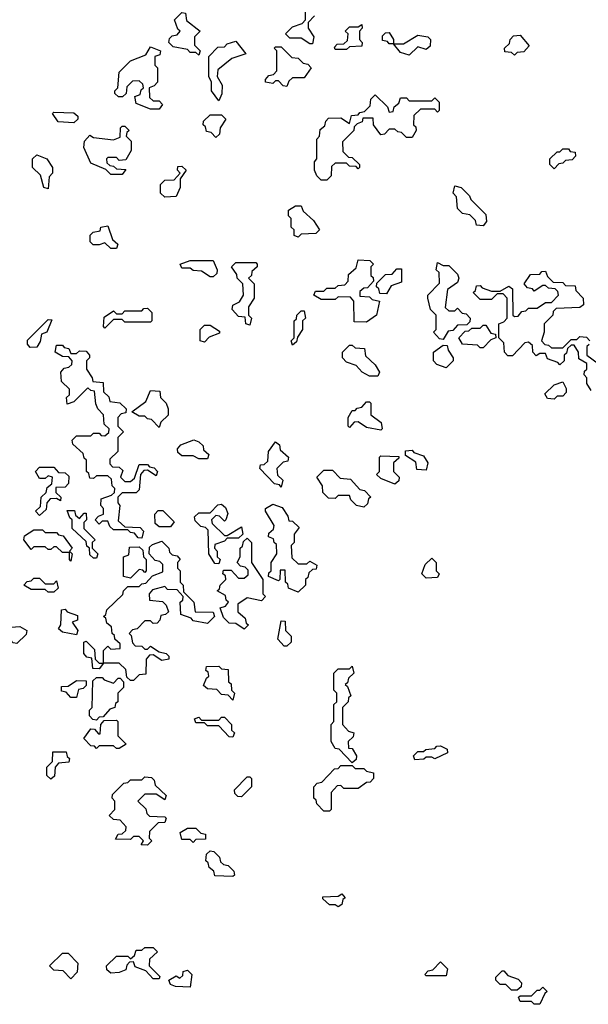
# Model space of a CAD drawing. Extents: x 2494118 to 2687960, y 757339 to 915227.
# Tile 172 of 256: x 2657565 to 2659565, y 783130 to 786595. Entities that reach past the tile are written whole.
import ezdxf

# ---------------------------------------------------------------- set-up
doc = ezdxf.new("R2010")
doc.units = 0

msp = doc.modelspace()

# ---------------------------------------------------------------- linework, layer by layer
at = {"layer": '0CON20XD'}
for points in [[(2658595, 786510), (2658585, 786510), (2658555, 786530), (2658515, 786530), (2658500, 786545), (2658525, 786570), (2658558.3, 786581.7), (2658570, 786595), (2658570, 786675)], [(2658195, 786470), (2658185, 786480), (2658165, 786480), (2658155, 786490), (2658105, 786500), (2658090, 786515), (2658091.7, 786528.3), (2658101.7, 786538.3), (2658118.3, 786541.7), (2658130, 786555), (2658121.7, 786561.7), (2658110, 786595), (2658135, 786620), (2658148.3, 786618.3), (2658151.7, 786591.7), (2658200, 786555), (2658180, 786535), (2658180, 786505), (2658200, 786485), (2658195, 786470)], [(2658601.7, 786608.3), (2658580, 786585), (2658580, 786565), (2658600, 786535), (2658595, 786510)], [(2658715, 786490), (2658675, 786490), (2658671.7, 786498.3), (2658681.7, 786508.3), (2658705, 786510), (2658718.3, 786521.7), (2658720, 786545), (2658710, 786555), (2658725, 786570), (2658755, 786570), (2658768.3, 786578.3), (2658770, 786565), (2658760, 786555), (2658760, 786525), (2658770, 786515), (2658768.3, 786501.7), (2658725, 786500), (2658715, 786490)], [(2658935, 786470), (2658905, 786480), (2658880, 786510), (2658865, 786510), (2658858.3, 786518.3), (2658841.7, 786521.7), (2658841.7, 786538.3), (2658851.7, 786548.3), (2658865, 786550), (2658880, 786525), (2658880, 786510), (2658915, 786510), (2658965, 786540), (2659000, 786535), (2659010, 786525), (2659008.3, 786501.7), (2658995, 786490), (2658965, 786500), (2658935, 786470)], [(2659305, 786470), (2659295, 786480), (2659271.7, 786481.7), (2659270, 786495), (2659288.3, 786511.7), (2659290, 786525), (2659301.7, 786538.3), (2659325, 786540), (2659357, 786503), (2659338.3, 786481.7), (2659315, 786480), (2659305, 786470)], [(2658055, 786280), (2658025, 786280), (2657975, 786300), (2657970, 786325), (2657988.3, 786331.7), (2657991.7, 786348.3), (2658000, 786355), (2657998.3, 786368.3), (2657985, 786380), (2657961.7, 786378.3), (2657941.7, 786358.3), (2657940, 786335), (2657927, 786323), (2657913, 786323), (2657900, 786335), (2657900, 786345), (2657910, 786355), (2657915, 786410), (2657955, 786450), (2658008.3, 786471.7), (2658025, 786500), (2658060, 786485), (2658058.3, 786471.7), (2658040, 786465), (2658040, 786435), (2658050, 786425), (2658050, 786375), (2658038.3, 786361.7), (2658020, 786355), (2658021.7, 786321.7), (2658035, 786310), (2658055, 786310), (2658067, 786297), (2658055, 786280)], [(2658265, 786310), (2658240, 786345), (2658240, 786375), (2658230, 786395), (2658230, 786465), (2658261.7, 786498.3), (2658285, 786500), (2658295, 786510), (2658325, 786520), (2658360, 786475), (2658311.7, 786458.3), (2658261.7, 786418.3), (2658260, 786395), (2658277.5, 786365), (2658276.4, 786333.6), (2658265, 786310)], [(2658505, 786360), (2658491.7, 786361.7), (2658475, 786380), (2658465, 786380), (2658455, 786370), (2658430, 786375), (2658430, 786385), (2658441.7, 786398.3), (2658458.3, 786401.7), (2658470, 786415), (2658470, 786485), (2658460, 786495), (2658465, 786500), (2658485, 786500), (2658521.7, 786461.7), (2658545, 786460), (2658561.7, 786441.7), (2658578.3, 786438.3), (2658590, 786425), (2658565, 786390), (2658525, 786390), (2658511.7, 786378.3), (2658505, 786360)], [(2658645, 786030), (2658625, 786030), (2658610, 786045), (2658602.5, 786065), (2658602.5, 786095), (2658610, 786105), (2658610, 786175), (2658620, 786185), (2658621.7, 786208.3), (2658638.3, 786221.7), (2658641.7, 786238.3), (2658651.7, 786248.3), (2658695, 786250), (2658725, 786230), (2658731.7, 786258.3), (2658755, 786260), (2658761.7, 786268.3), (2658778.3, 786271.7), (2658798.3, 786291.7), (2658800, 786315), (2658815, 786330), (2658858.3, 786288.3), (2658865, 786270), (2658878.3, 786271.7), (2658881.7, 786288.3), (2658898.3, 786301.7), (2658905, 786320), (2658925, 786320), (2658935, 786310), (2659015, 786310), (2659025, 786320), (2659040, 786305), (2659040, 786275), (2659035, 786270), (2659025, 786280), (2658975, 786280), (2658951.7, 786258.3), (2658950, 786225), (2658958.3, 786218.3), (2658960, 786205), (2658945, 786180), (2658925, 786180), (2658908.3, 786198.3), (2658895, 786200), (2658885, 786210), (2658865, 786210), (2658848.3, 786191.7), (2658835, 786190), (2658810, 786225), (2658808.3, 786248.3), (2658771.7, 786248.3), (2658770, 786235), (2658751.7, 786228.3), (2658741.7, 786218.3), (2658740, 786205), (2658700, 786165), (2658701.7, 786131.7), (2658721.7, 786111.7), (2658735, 786110), (2658760, 786085), (2658760, 786075), (2658755, 786070), (2658748.3, 786078.3), (2658725, 786080), (2658715, 786090), (2658675, 786090), (2658661.7, 786078.3), (2658660, 786045), (2658645, 786030)], [(2657755, 786232.5), (2657700, 786235), (2657680, 786265), (2657685, 786270), (2657755, 786267.5), (2657770, 786255), (2657770, 786245), (2657755, 786232.5)], [(2658255, 786180), (2658238.3, 786198.3), (2658221.7, 786201.7), (2658218.3, 786218.3), (2658210, 786225), (2658211.7, 786238.3), (2658235, 786260), (2658275, 786260), (2658290, 786245), (2658270, 786215), (2658268.3, 786191.7), (2658255, 786180)], [(2657925, 786050), (2657885, 786050), (2657868.3, 786068.3), (2657815, 786090), (2657790, 786145), (2657793, 786167), (2657811.7, 786188.3), (2657825, 786180), (2657895, 786172.5), (2657918.3, 786181.7), (2657920, 786215), (2657925, 786220), (2657935, 786220), (2657950, 786205), (2657941.7, 786198.3), (2657940, 786185), (2657957, 786167), (2657957.5, 786135), (2657938.3, 786101.7), (2657915, 786100), (2657905, 786110), (2657875, 786110), (2657870, 786105), (2657871.7, 786091.7), (2657881.7, 786081.7), (2657895, 786080), (2657905, 786070), (2657938.3, 786068.3), (2657925, 786050)], [(2659445, 786070), (2659430, 786085), (2659430, 786105), (2659455, 786130), (2659465, 786130), (2659475, 786140), (2659495, 786140), (2659501.7, 786131.7), (2659518.3, 786128.3), (2659520, 786115), (2659508.3, 786101.7), (2659485, 786100), (2659475, 786090), (2659461.7, 786088.3), (2659445, 786070)], [(2657665, 786000), (2657650, 786005), (2657638.3, 786048.3), (2657610, 786075), (2657610, 786105), (2657625, 786120), (2657660, 786105), (2657680, 786075), (2657680, 786055), (2657668.3, 786041.7), (2657665, 786000)], [(2658075, 785970), (2658060, 785985), (2658060, 786015), (2658075, 786030), (2658108.3, 786031.7), (2658130, 786055), (2658120, 786065), (2658121.7, 786078.3), (2658135, 786080), (2658150, 786065), (2658130, 786035), (2658130, 786005), (2658115, 785972.5), (2658075, 785970)], [(2659195, 785870), (2659171.7, 785871.7), (2659168.3, 785888.3), (2659148.3, 785908.3), (2659123, 785913), (2659105, 785930), (2659101.7, 785971.7), (2659090, 785985), (2659095, 786010), (2659117.5, 786005), (2659147.5, 785975), (2659151.7, 785961.7), (2659205, 785910), (2659207.5, 785885), (2659195, 785870)], [(2658545, 785830), (2658530, 785835), (2658530, 785855), (2658520, 785865), (2658520, 785895), (2658510, 785905), (2658510, 785925), (2658535, 785940), (2658555, 785940), (2658561.7, 785921.7), (2658598.3, 785888.3), (2658620, 785855), (2658607, 785843), (2658555, 785840), (2658545, 785830)], [(2657905, 785790), (2657885, 785790), (2657865, 785810), (2657845, 785802.5), (2657823, 785803), (2657813, 785813), (2657813, 785837), (2657823, 785847), (2657848.3, 785851.7), (2657850, 785865), (2657875, 785870), (2657891.7, 785821.7), (2657910, 785805), (2657905, 785790)], [(2658245, 785690), (2658235, 785690), (2658205, 785710), (2658175, 785712.5), (2658165, 785720), (2658135, 785720), (2658130, 785735), (2658165, 785747.5), (2658245, 785747.5), (2658260, 785715), (2658258.3, 785701.7), (2658245, 785690)], [(2658375, 785520), (2658360, 785525), (2658358.3, 785548.3), (2658335, 785550), (2658312.5, 785575), (2658315, 785590), (2658338.3, 785601.7), (2658352.5, 785625), (2658350, 785665), (2658330, 785685), (2658328.3, 785698.3), (2658310, 785725), (2658325, 785740), (2658395, 785740), (2658400, 785735), (2658400, 785725), (2658381.7, 785708.3), (2658380, 785695), (2658370, 785685), (2658390, 785665), (2658390, 785615), (2658370, 785585), (2658370, 785555), (2658380, 785545), (2658375, 785520)], [(2658785, 785530), (2658741.7, 785531.7), (2658740, 785605), (2658728.3, 785618.3), (2658685, 785620), (2658675, 785610), (2658625, 785610), (2658600, 785625), (2658605, 785640), (2658635, 785640), (2658645, 785650), (2658675, 785650), (2658685, 785660), (2658708.3, 785661.7), (2658720, 785675), (2658721.7, 785698.3), (2658748.3, 785721.7), (2658755, 785750), (2658797, 785747), (2658810, 785735), (2658800, 785725), (2658800, 785695), (2658808.3, 785688.3), (2658810, 785675), (2658788.3, 785651.7), (2658775, 785650), (2658761.7, 785638.3), (2658761.7, 785621.7), (2658795, 785620), (2658805, 785610), (2658830, 785605), (2658820, 785555), (2658785, 785530)], [(2659055, 785470), (2659041.7, 785471.7), (2659020, 785495), (2659030, 785505), (2659030, 785555), (2659010, 785575), (2659000, 785615), (2659000, 785625), (2659041.7, 785668.3), (2659040, 785705), (2659030, 785715), (2659035, 785740), (2659055, 785730), (2659075, 785730), (2659105, 785700), (2659110, 785685), (2659105, 785670), (2659070, 785645), (2659061.7, 785581.7), (2659075, 785570), (2659095, 785570), (2659105, 785580), (2659121.7, 785561.7), (2659135, 785560), (2659150, 785545), (2659148.3, 785531.7), (2659138.3, 785521.7), (2659105, 785520), (2659088.3, 785501.7), (2659071.7, 785498.3), (2659055, 785470)], [(2658855, 785630), (2658831.7, 785631.7), (2658828.3, 785648.3), (2658820, 785655), (2658821.7, 785668.3), (2658851.7, 785698.3), (2658875, 785700), (2658891.7, 785718.3), (2658908.3, 785718.3), (2658908.3, 785671.7), (2658871.7, 785658.3), (2658855, 785630)], [(2659575, 785290), (2659560, 785315), (2659560, 785335), (2659550, 785345), (2659551.7, 785358.3), (2659560, 785365), (2659560, 785385), (2659531.7, 785401.7), (2659530, 785425), (2659515, 785450), (2659505, 785450), (2659491.7, 785438.3), (2659488.3, 785421.7), (2659480, 785415), (2659480, 785395), (2659465, 785380), (2659458.3, 785388.3), (2659421.7, 785401.7), (2659415, 785420), (2659395, 785420), (2659381.7, 785411.7), (2659370, 785425), (2659368.3, 785448.3), (2659355, 785460), (2659341.7, 785458.3), (2659298.3, 785411.7), (2659281.7, 785411.7), (2659270, 785425), (2659268.3, 785458.3), (2659250, 785475), (2659250, 785525), (2659268.3, 785531.7), (2659280, 785545), (2659280, 785615), (2659265, 785630), (2659245, 785630), (2659225, 785610), (2659185, 785610), (2659160, 785635), (2659168.3, 785641.7), (2659171.7, 785658.3), (2659185, 785660), (2659191.7, 785651.7), (2659225, 785640), (2659255, 785640), (2659285, 785657.5), (2659298.3, 785648.3), (2659300, 785555), (2659305, 785550), (2659318.3, 785551.7), (2659331.7, 785568.3), (2659345, 785570), (2659355, 785580), (2659385, 785580), (2659415, 785600), (2659435, 785600), (2659460, 785625), (2659458.3, 785638.3), (2659448.3, 785648.3), (2659425, 785650), (2659415, 785660), (2659405, 785660), (2659375, 785640), (2659368.3, 785648.3), (2659351.7, 785651.7), (2659340, 785665), (2659361.7, 785698.3), (2659395, 785700), (2659401.7, 785708.3), (2659415, 785710), (2659421.7, 785691.7), (2659441.7, 785671.7), (2659475, 785670), (2659485, 785660), (2659518.3, 785658.3), (2659521.7, 785641.7), (2659547.5, 785615), (2659548.3, 785591.7), (2659535, 785582.5), (2659451.7, 785578.3), (2659441.7, 785568.3), (2659440, 785555), (2659410, 785525), (2659410, 785495), (2659400, 785465), (2659411.7, 785451.7), (2659425, 785450), (2659435, 785440), (2659475, 785440), (2659505, 785470), (2659525, 785470), (2659535, 785480), (2659558.3, 785478.3), (2659570, 785465)], [(2657865, 785510), (2657860, 785515), (2657861.7, 785548.3), (2657895, 785570), (2657905, 785560), (2657925, 785560), (2657935, 785570), (2657995, 785570), (2658001.7, 785578.3), (2658015, 785580), (2658030, 785565), (2658030, 785535), (2658025, 785530), (2657935, 785530), (2657925, 785540), (2657895, 785540), (2657865, 785510)], [(2658525, 785450), (2658520, 785465), (2658530, 785475), (2658530, 785535), (2658538.3, 785541.7), (2658540, 785555), (2658555, 785570), (2658565, 785570), (2658570, 785545), (2658560, 785535), (2658560, 785505), (2658541.7, 785478.3), (2658538.3, 785461.7), (2658525, 785450)], [(2657601.7, 785441.7), (2657593, 785453), (2657593, 785467), (2657665, 785540), (2657678.3, 785538.3), (2657660, 785495), (2657641.7, 785488.3), (2657637, 785463), (2657625, 785442.5), (2657601.7, 785441.7)], [(2658215, 785460), (2658200, 785465), (2658200, 785505), (2658215, 785520), (2658235, 785520), (2658268.3, 785498.3), (2658268.3, 785491.7), (2658231.7, 785478.3), (2658215, 785460)], [(2659195, 785440), (2659185, 785440), (2659175, 785450), (2659123, 785453), (2659110, 785475), (2659131.7, 785498.3), (2659145, 785500), (2659155, 785510), (2659185, 785510), (2659195, 785520), (2659205, 785520), (2659221.7, 785491.7), (2659238.3, 785488.3), (2659240, 785475), (2659221.7, 785468.3), (2659195, 785440)], [(2657995, 784770), (2657981.7, 784771.7), (2657968.3, 784788.3), (2657955, 784790), (2657945, 784800), (2657895, 784800), (2657881.7, 784811.7), (2657875, 784830), (2657855, 784830), (2657845, 784820), (2657830, 784835), (2657841.7, 784848.3), (2657860, 784855), (2657860, 784875), (2657850, 784885), (2657851.7, 784908.3), (2657888.3, 784921.7), (2657898.3, 784931.7), (2657900, 784945), (2657890, 784955), (2657888.3, 784978.3), (2657875, 784990), (2657835, 784990), (2657825, 784980), (2657811.7, 784981.7), (2657808.3, 784998.3), (2657800, 785005), (2657800, 785045), (2657791.7, 785051.7), (2657788.3, 785068.3), (2657751.7, 785101.7), (2657750, 785115), (2657765, 785130), (2657815, 785130), (2657825, 785140), (2657845, 785140), (2657851.7, 785131.7), (2657865, 785130), (2657878.3, 785141.7), (2657880, 785155), (2657861.7, 785171.7), (2657860, 785205), (2657840, 785225), (2657833, 785243), (2657828.3, 785288.3), (2657815, 785290), (2657805, 785300), (2657755, 785250), (2657731.7, 785241.7), (2657730, 785265), (2657740, 785275), (2657740, 785295), (2657711.7, 785321.7), (2657710, 785355), (2657721.7, 785368.3), (2657738.3, 785371.7), (2657748.3, 785381.7), (2657750, 785395), (2657738.3, 785408.3), (2657715, 785410), (2657690, 785425), (2657695, 785450), (2657715, 785450), (2657721.7, 785441.7), (2657738.3, 785438.3), (2657745, 785420), (2657765, 785420), (2657775, 785430), (2657798.3, 785428.3), (2657810, 785415), (2657810, 785405), (2657800, 785395), (2657800, 785365), (2657820, 785335), (2657821.7, 785321.7), (2657858.3, 785318.3), (2657860, 785285), (2657878.3, 785268.3), (2657881.7, 785251.7), (2657917, 785247), (2657940, 785225), (2657938.3, 785211.7), (2657921.7, 785208.3), (2657910, 785195), (2657910, 785165), (2657930, 785145), (2657910, 785125), (2657910, 785075), (2657881.7, 785048.3), (2657881.7, 785031.7), (2657891.7, 785021.7), (2657915, 785020), (2657928.3, 785008.3), (2657920, 784985), (2657935, 784970), (2657955, 784970), (2657968.3, 784981.7), (2657985, 785030), (2658015, 785030), (2658021.7, 785021.7), (2658038.3, 785018.3), (2658050, 785005), (2658045, 784990), (2658015, 785010), (2658001.7, 785008.3), (2657990, 784995), (2657985, 784940), (2657975, 784930), (2657925, 784930), (2657910, 784915), (2657910, 784895), (2657917.5, 784885), (2657911.7, 784831.7), (2657935, 784810), (2657988.3, 784808.3), (2658000, 784795), (2657995, 784770)], [(2658825, 785340), (2658795, 785340), (2658770, 785355), (2658748.3, 785378.3), (2658715, 785390), (2658700, 785405), (2658700, 785425), (2658725, 785450), (2658735, 785450), (2658745, 785440), (2658778.3, 785438.3), (2658781.7, 785411.7), (2658815, 785380), (2658830, 785355), (2658825, 785340)], [(2659065, 785370), (2659031.7, 785381.7), (2659020, 785395), (2659020, 785425), (2659055, 785450), (2659068.3, 785448.3), (2659071.7, 785431.7), (2659090, 785405), (2659090, 785395), (2659065, 785370)], [(2659568.3, 785451.7), (2659560, 785445), (2659560, 785415), (2659600, 785385)], [(2659445, 785260), (2659421.7, 785261.7), (2659411.7, 785278.3), (2659445, 785310), (2659475, 785320), (2659487, 785297), (2659487, 785283), (2659475, 785270), (2659455, 785270), (2659445, 785260)], [(2658055, 785160), (2658028.3, 785188.3), (2658015, 785190), (2658005, 785200), (2657985, 785200), (2657960, 785215), (2658008.3, 785251.7), (2658025, 785290), (2658058.3, 785288.3), (2658060, 785265), (2658080, 785245), (2658087.5, 785225), (2658087, 785203), (2658061.7, 785178.3), (2658055, 785160)], [(2658835, 785150), (2658785, 785160), (2658755, 785180), (2658741.7, 785178.3), (2658725, 785160), (2658720, 785165), (2658720, 785195), (2658735, 785220), (2658745, 785220), (2658751.7, 785228.3), (2658768.3, 785231.7), (2658785, 785250), (2658795, 785250), (2658800, 785245), (2658800, 785205), (2658837, 785177), (2658840, 785155), (2658835, 785150)], [(2658225, 785050), (2658195, 785050), (2658175, 785060), (2658135, 785060), (2658121.7, 785071.7), (2658120, 785085), (2658131.7, 785098.3), (2658177, 785117), (2658195, 785110), (2658210, 785095), (2658211.7, 785081.7), (2658230, 785065), (2658225, 785050)], [(2658485, 784950), (2658478.3, 784958.3), (2658461.7, 784961.7), (2658410, 785015), (2658411.7, 785028.3), (2658425, 785030), (2658438.3, 785041.7), (2658440, 785075), (2658465, 785110), (2658478.3, 785098.3), (2658481.7, 785081.7), (2658510, 785055), (2658508.3, 785041.7), (2658491.7, 785038.3), (2658470, 785015), (2658471.7, 784991.7), (2658490, 784975), (2658485, 784950)], [(2658995, 785010), (2658961.7, 785011.7), (2658958.3, 785038.3), (2658921.7, 785061.7), (2658921.7, 785078.3), (2658945, 785080), (2658951.7, 785071.7), (2658985, 785060), (2659000, 785035), (2658995, 785010)], [(2658885, 784960), (2658835, 784980), (2658820, 784995), (2658830, 785005), (2658830, 785055), (2658835, 785060), (2658898.3, 785058.3), (2658898.3, 785051.7), (2658880, 785035), (2658880, 785005), (2658900, 784985), (2658898.3, 784971.7), (2658885, 784960)], [(2657635, 784850), (2657620, 784865), (2657638.3, 784881.7), (2657640, 784915), (2657658.3, 784931.7), (2657661.7, 784948.3), (2657678.3, 784961.7), (2657680, 784985), (2657665, 784990), (2657655, 784980), (2657635, 784980), (2657620, 785005), (2657635, 785020), (2657685, 785020), (2657701.7, 785001.7), (2657725, 785000), (2657738.3, 784988.3), (2657737, 784963), (2657725, 784950), (2657691.7, 784948.3), (2657691.7, 784931.7), (2657710, 784915), (2657708.3, 784901.7), (2657695, 784910), (2657671.7, 784908.3), (2657660, 784895), (2657658.3, 784871.7), (2657635, 784850)], [(2658775, 784880), (2658750, 784885), (2658730, 784905), (2658725, 784920), (2658685, 784920), (2658675, 784910), (2658651.7, 784911.7), (2658631.7, 784931.7), (2658630, 784955), (2658610, 784985), (2658635, 785010), (2658665, 785010), (2658691.7, 784981.7), (2658728.3, 784978.3), (2658761.7, 784941.7), (2658778.3, 784938.3), (2658800, 784915), (2658791.7, 784908.3), (2658788.3, 784891.7), (2658775, 784880)], [(2657835, 784700), (2657825, 784700), (2657811.7, 784711.7), (2657810, 784735), (2657801.7, 784741.7), (2657798.3, 784758.3), (2657750, 784805), (2657750, 784835), (2657741.7, 784841.7), (2657731.7, 784868.3), (2657758.3, 784868.3), (2657761.7, 784851.7), (2657775, 784840), (2657791.7, 784858.3), (2657798.3, 784858.3), (2657800, 784835), (2657790, 784825), (2657790, 784805), (2657830, 784765), (2657820, 784755), (2657820, 784735), (2657840, 784715), (2657835, 784700)], [(2658095, 784810), (2658055, 784810), (2658041.7, 784821.7), (2658040, 784855), (2658051.7, 784868.3), (2658068.3, 784868.3), (2658108.3, 784828.3), (2658095, 784810)], [(2658265, 784680), (2658251.7, 784681.7), (2658230, 784715), (2658228.3, 784798.3), (2658218.3, 784808.3), (2658201.7, 784811.7), (2658181.7, 784831.7), (2658180, 784845), (2658195, 784860), (2658235, 784860), (2658261.7, 784888.3), (2658275, 784890), (2658288.3, 784878.3), (2658297, 784857), (2658290, 784835), (2658285, 784830), (2658268.3, 784848.3), (2658255, 784850), (2658240, 784835), (2658241.7, 784821.7), (2658285, 784780), (2658295, 784780), (2658345, 784810), (2658350, 784785), (2658335, 784770), (2658295, 784770), (2658285, 784760), (2658251.7, 784748.3), (2658250, 784735), (2658260, 784725), (2658260, 784705), (2658270, 784695), (2658265, 784680)], [(2658545, 784580), (2658510, 784595), (2658508.3, 784608.3), (2658500, 784615), (2658498.3, 784658.3), (2658481.7, 784658.3), (2658480, 784625), (2658475, 784620), (2658440, 784635), (2658441.7, 784648.3), (2658450, 784655), (2658450, 784685), (2658470, 784715), (2658468.3, 784748.3), (2658460, 784755), (2658458.3, 784768.3), (2658440, 784775), (2658441.7, 784788.3), (2658458.3, 784801.7), (2658460, 784815), (2658430, 784865), (2658430, 784875), (2658455, 784890), (2658488.3, 784878.3), (2658508.3, 784848.3), (2658511.7, 784831.7), (2658525, 784830), (2658547.5, 784807.5), (2658530, 784785), (2658530, 784755), (2658520, 784745), (2658521.7, 784701.7), (2658545, 784680), (2658575, 784680), (2658585, 784690), (2658610, 784675), (2658608.3, 784661.7), (2658595, 784660), (2658581.7, 784648.3), (2658578.3, 784631.7), (2658570, 784625), (2658570, 784605), (2658545, 784580)], [(2657745, 784690), (2657740, 784695), (2657740, 784720), (2657715, 784720), (2657695, 784740), (2657685, 784740), (2657675, 784730), (2657665, 784730), (2657655, 784740), (2657615, 784740), (2657605, 784730), (2657580, 784765), (2657581.7, 784778.3), (2657615, 784800), (2657645, 784800), (2657655, 784790), (2657695, 784790), (2657701.7, 784781.7), (2657718.3, 784778.3), (2657750, 784735), (2657740, 784725), (2657750, 784715), (2657745, 784690)], [(2657965, 784270), (2657955, 784270), (2657941.7, 784281.7), (2657938.3, 784308.3), (2657915, 784330), (2657860, 784330), (2657845, 784310), (2657821.7, 784311.7), (2657818.3, 784348.3), (2657801.7, 784351.7), (2657790, 784365), (2657790, 784405), (2657798.3, 784408.3), (2657828.3, 784378.3), (2657830, 784345), (2657845, 784330), (2657860, 784330), (2657860, 784375), (2657875, 784390), (2657885, 784380), (2657918.3, 784381.7), (2657918.3, 784398.3), (2657900, 784415), (2657898.3, 784428.3), (2657890, 784435), (2657888.3, 784458.3), (2657871.7, 784471.7), (2657868.3, 784488.3), (2657860, 784495), (2657868.3, 784501.7), (2657871.7, 784518.3), (2657928.3, 784571.7), (2657930, 784585), (2657945, 784600), (2657985, 784600), (2657995, 784610), (2658008.3, 784611.7), (2658031.7, 784638.3), (2658068.3, 784651.7), (2658068.3, 784678.3), (2658058.3, 784688.3), (2658041.7, 784691.7), (2658020, 784715), (2658021.7, 784738.3), (2658031.7, 784748.3), (2658065, 784760), (2658090, 784735), (2658091.7, 784721.7), (2658101.7, 784711.7), (2658118.3, 784708.3), (2658130, 784695), (2658120, 784685), (2658120, 784665), (2658130, 784655), (2658130, 784615), (2658140, 784605), (2658141.7, 784581.7), (2658177.5, 784545), (2658181.7, 784511.7), (2658245, 784510), (2658250, 784495), (2658225, 784470), (2658175, 784480), (2658168.3, 784488.3), (2658131.7, 784501.7), (2658130, 784545), (2658138.3, 784551.7), (2658140, 784565), (2658118.3, 784588.3), (2658085, 784590), (2658075, 784600), (2658031.7, 784588.3), (2658020, 784575), (2658021.7, 784551.7), (2658067, 784547), (2658080, 784535), (2658088.3, 784511.7), (2658078.3, 784501.7), (2658061.7, 784498.3), (2658058.3, 784481.7), (2658048.3, 784471.7), (2658035, 784470), (2658025, 784480), (2658005, 784480), (2657978.3, 784451.7), (2657961.7, 784448.3), (2657950, 784435), (2657957.5, 784427.5), (2657961.7, 784401.7), (2657971.7, 784391.7), (2657995, 784390), (2658005, 784380), (2658015, 784380), (2658025, 784390), (2658055, 784370), (2658080, 784365), (2658090, 784355), (2658090, 784345), (2658065, 784340), (2658035, 784360), (2658021.7, 784358.3), (2658010, 784345), (2658008.3, 784291.7), (2657985, 784290), (2657965, 784270)], [(2658355, 784450), (2658325, 784470), (2658301.7, 784471.7), (2658281.7, 784491.7), (2658270, 784525), (2658288.3, 784531.7), (2658300, 784545), (2658291.7, 784551.7), (2658288.3, 784568.3), (2658260, 784585), (2658268.3, 784591.7), (2658270, 784605), (2658290, 784625), (2658288.3, 784638.3), (2658280, 784645), (2658281.7, 784658.3), (2658308.3, 784658.3), (2658335, 784630), (2658355, 784630), (2658368.3, 784641.7), (2658368.3, 784658.3), (2658358.3, 784668.3), (2658341.7, 784671.7), (2658330, 784685), (2658340, 784705), (2658340, 784735), (2658348.3, 784741.7), (2658351.7, 784758.3), (2658365, 784770), (2658380, 784755), (2658380, 784685), (2658420, 784625), (2658420, 784575), (2658430, 784565), (2658415, 784550), (2658365, 784560), (2658331.7, 784538.3), (2658331.7, 784511.7), (2658358.3, 784488.3), (2658361.7, 784471.7), (2658370, 784465), (2658355, 784450)], [(2657955, 784630), (2657930, 784635), (2657930, 784705), (2657948.3, 784711.7), (2657951.7, 784738.3), (2657985, 784740), (2657998.3, 784728.3), (2658000, 784705), (2658010, 784695), (2658010, 784655), (2658005, 784650), (2657998.3, 784658.3), (2657985, 784660), (2657955, 784630)], [(2658995, 784630), (2658980, 784645), (2658991.7, 784678.3), (2659015, 784700), (2659030, 784685), (2659030, 784655), (2659040, 784645), (2659035, 784632.5), (2658995, 784630)], [(2657685, 784580), (2657665, 784580), (2657655, 784590), (2657605, 784590), (2657580, 784605), (2657591.7, 784618.3), (2657605, 784620), (2657615, 784630), (2657635, 784630), (2657655, 784610), (2657685, 784610), (2657695, 784620), (2657700, 784595), (2657685, 784580)], [(2657765, 784430), (2657715, 784440), (2657701.7, 784451.7), (2657710, 784465), (2657711.7, 784518.3), (2657725, 784520), (2657731.7, 784511.7), (2657768.3, 784498.3), (2657768.3, 784481.7), (2657750, 784475), (2657770, 784445), (2657765, 784430)], [(2658505, 784390), (2658495, 784390), (2658472.5, 784415), (2658485, 784480), (2658498.3, 784478.3), (2658500, 784445), (2658520, 784425), (2658520, 784405), (2658505, 784390)], [(2657555, 784400), (2657541.7, 784401.7), (2657523, 784423), (2657520, 784445), (2657535, 784457.5), (2657565, 784460), (2657590, 784445), (2657588.3, 784431.7), (2657555, 784400)], [(2658315, 784200), (2658298.3, 784218.3), (2658275, 784220), (2658258.3, 784238.3), (2658225, 784240), (2658211.7, 784251.7), (2658221.7, 784278.3), (2658230, 784285), (2658228.3, 784298.3), (2658220, 784305), (2658221.7, 784318.3), (2658265, 784320), (2658275, 784310), (2658298.3, 784308.3), (2658300, 784265), (2658308.3, 784258.3), (2658310, 784235), (2658320, 784225), (2658315, 784200)], [(2658735, 783980), (2658688.3, 784028.3), (2658675, 784030), (2658660, 784055), (2658660, 784115), (2658670, 784125), (2658670, 784185), (2658680, 784195), (2658680, 784225), (2658670, 784235), (2658670, 784295), (2658685, 784310), (2658725, 784310), (2658735, 784320), (2658740, 784295), (2658721.7, 784278.3), (2658718.3, 784261.7), (2658710, 784255), (2658718.3, 784248.3), (2658730, 784215), (2658721.7, 784208.3), (2658720, 784195), (2658700, 784175), (2658700, 784115), (2658721.7, 784091.7), (2658740, 784085), (2658738.3, 784071.7), (2658720, 784055), (2658721.7, 784031.7), (2658735, 784030), (2658750, 784005), (2658748.3, 783991.7), (2658735, 783980)], [(2657765, 784210), (2657745, 784210), (2657728.3, 784228.3), (2657711.7, 784231.7), (2657711.7, 784248.3), (2657735, 784250), (2657765, 784270), (2657798.3, 784268.3), (2657798.3, 784251.7), (2657788.3, 784241.7), (2657771.7, 784238.3), (2657765, 784210)], [(2657835, 784130), (2657821.7, 784131.7), (2657810, 784145), (2657810, 784165), (2657820, 784175), (2657821.7, 784268.3), (2657835, 784280), (2657855, 784280), (2657861.7, 784271.7), (2657895, 784260), (2657911.7, 784278.3), (2657918.3, 784278.3), (2657930, 784265), (2657930, 784245), (2657910, 784225), (2657910, 784195), (2657901.7, 784188.3), (2657900, 784175), (2657881.7, 784168.3), (2657858.3, 784141.7), (2657845, 784140), (2657835, 784130)], [(2657915, 784030), (2657905, 784030), (2657895, 784040), (2657845, 784040), (2657835, 784030), (2657828.3, 784038.3), (2657815, 784040), (2657790, 784065), (2657815, 784100), (2657828.3, 784098.3), (2657841.7, 784081.7), (2657848.3, 784081.7), (2657850, 784115), (2657861.7, 784128.3), (2657905, 784130), (2657910, 784125), (2657910, 784075), (2657940, 784045), (2657915, 784030)], [(2658315, 784070), (2658301.7, 784071.7), (2658265, 784110), (2658225, 784110), (2658215, 784120), (2658185, 784120), (2658180, 784135), (2658195, 784140), (2658205, 784130), (2658265, 784130), (2658275, 784140), (2658285, 784140), (2658310, 784115), (2658310, 784095), (2658320, 784085), (2658315, 784070)], [(2658955, 783990), (2658950, 784005), (2658965, 784020), (2658985, 784020), (2658993, 784027), (2659025, 784030), (2659031.7, 784038.3), (2659045, 784040), (2659068.3, 784028.3), (2659070, 784015), (2659025, 783993.3), (2659015, 784000), (2658995, 784000), (2658987, 783993), (2658955, 783990)], [(2657675, 783922.5), (2657660, 783935), (2657660, 783965), (2657680, 783985), (2657681.7, 784018.3), (2657728.3, 784018.3), (2657731.7, 784001.7), (2657740, 783995), (2657738.3, 783981.7), (2657701.7, 783978.3), (2657690, 783965), (2657687, 783933), (2657675, 783922.5)], [(2658655, 783810), (2658635, 783810), (2658610, 783835), (2658608.3, 783848.3), (2658600, 783855), (2658600, 783895), (2658611.7, 783908.3), (2658628.3, 783911.7), (2658671.7, 783958.3), (2658685, 783960), (2658695, 783970), (2658735, 783970), (2658745, 783960), (2658775, 783960), (2658785, 783950), (2658810, 783945), (2658810, 783925), (2658798.3, 783911.7), (2658785, 783910), (2658755, 783890), (2658705, 783890), (2658695, 783900), (2658681.7, 783898.3), (2658660, 783875), (2658660, 783815), (2658655, 783810)], [(2658015, 783690), (2657991.7, 783691.7), (2658000, 783705), (2657985, 783720), (2657965, 783720), (2657955, 783710), (2657901.7, 783711.7), (2657911.7, 783728.3), (2657925, 783730), (2657938.3, 783741.7), (2657940, 783755), (2657918.3, 783778.3), (2657895, 783780), (2657880, 783795), (2657900, 783815), (2657900, 783845), (2657890, 783855), (2657891.7, 783868.3), (2657931.7, 783908.3), (2657945, 783910), (2657955, 783920), (2657995, 783920), (2658005, 783930), (2658028.3, 783928.3), (2658038.3, 783918.3), (2658041.7, 783901.7), (2658080, 783865), (2658075, 783850), (2658045, 783870), (2658005, 783870), (2657980, 783845), (2658008.3, 783818.3), (2658011.7, 783801.7), (2658021.7, 783791.7), (2658075, 783790), (2658080, 783785), (2658075, 783770), (2658051.7, 783768.3), (2658021.7, 783738.3), (2658020, 783715), (2658030, 783705), (2658015, 783690)], [(2658345, 783860), (2658331.7, 783861.7), (2658321.7, 783871.7), (2658320, 783885), (2658365, 783930), (2658375, 783930), (2658380, 783925), (2658380, 783895), (2658345, 783860)], [(2658175, 783700), (2658165, 783710), (2658135, 783710), (2658130, 783735), (2658155, 783750), (2658185, 783750), (2658201.7, 783731.7), (2658218.3, 783728.3), (2658218.3, 783711.7), (2658185, 783710), (2658175, 783700)], [(2658315, 783580), (2658251.7, 783581.7), (2658248.3, 783598.3), (2658231.7, 783611.7), (2658228.3, 783628.3), (2658220, 783635), (2658221.7, 783658.3), (2658235, 783670), (2658248.3, 783668.3), (2658268.3, 783648.3), (2658271.7, 783631.7), (2658281.7, 783621.7), (2658298.3, 783618.3), (2658318.3, 783598.3), (2658320, 783585), (2658315, 783580)], [(2658685, 783472.5), (2658675, 783480), (2658655, 783480), (2658631.7, 783501.7), (2658631.7, 783508.3), (2658685, 783510), (2658698.3, 783518.3), (2658710, 783505), (2658701.7, 783498.3), (2658698.3, 783481.7), (2658685, 783472.5)], [(2657745, 783220), (2657718.3, 783248.3), (2657685, 783250), (2657670, 783265), (2657715, 783310), (2657735, 783310), (2657770, 783275), (2657767, 783243), (2657745, 783220)], [(2658055, 783220), (2658035, 783220), (2658008.3, 783248.3), (2657971.7, 783261.7), (2657965, 783280), (2657951.7, 783278.3), (2657941.7, 783268.3), (2657938.3, 783251.7), (2657915, 783242.5), (2657885, 783240), (2657871.7, 783251.7), (2657870, 783265), (2657905, 783300), (2657945, 783300), (2657955, 783290), (2657968.3, 783301.7), (2657975, 783320), (2657995, 783320), (2658005, 783330), (2658035, 783330), (2658050, 783315), (2658021.7, 783288.3), (2658020, 783265), (2658058.3, 783228.3), (2658055, 783220)], [(2659065, 783230), (2658995, 783230), (2658990, 783235), (2659001.7, 783248.3), (2659018.3, 783251.7), (2659045, 783280), (2659070, 783255), (2659065, 783230)], [(2658165, 783190), (2658113, 783193), (2658095, 783200), (2658090, 783215), (2658115, 783230), (2658128.3, 783221.7), (2658138.3, 783231.7), (2658140, 783245), (2658155, 783250), (2658170, 783235), (2658165, 783190)], [(2659315, 783180), (2659295, 783180), (2659275, 783200), (2659255, 783200), (2659240, 783215), (2659240, 783225), (2659261.7, 783248.3), (2659268.3, 783248.3), (2659281.7, 783231.7), (2659318.3, 783218.3), (2659330, 783205), (2659328.3, 783191.7), (2659315, 783180)], [(2659395, 783130), (2659375, 783130), (2659365, 783140), (2659325, 783140), (2659320, 783155), (2659325, 783160), (2659365, 783160), (2659385, 783180), (2659395, 783180), (2659405, 783190), (2659420, 783175), (2659411.7, 783168.3), (2659395, 783130)]]:
    msp.add_lwpolyline(points, dxfattribs=at)

doc.saveas('drawing.dxf')
